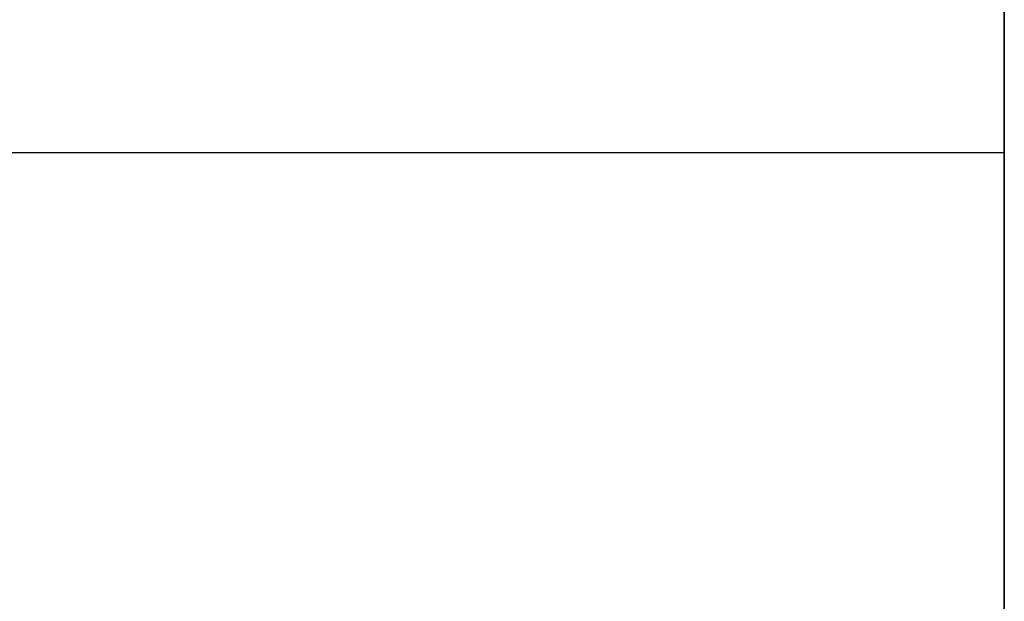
# Model space of a CAD drawing. Header units: millimetres. Extents: x 490 to 915, y -40 to 150.
# Tile 29 of 70: x 503.5 to 506.14, y 104.3 to 105.86. Entities that reach past the tile are written whole.
import ezdxf

# ---------------------------------------------------------------- set-up
doc = ezdxf.new("R2010")
doc.units = ezdxf.units.MM
doc.layers.add('Volume', color=7, linetype='Continuous', true_color=0x000000)

msp = doc.modelspace()

# ---------------------------------------------------------------- linework, layer by layer
at = {"layer": 'Volume'}
for p, q in [((506.1396, 150, 230), (506.1396, -24, 230)), ((506.1396, 150, 222), (506.1396, -24, 222)), ((506.1396, 150, -530), (506.1396, -24, -530)), ((506.1396, 150, -522), (506.1396, -24, -522)), ((506.1396, -40, -550), (506.1396, 150, -550)), ((506.1396, 150, 300), (506.1396, 30, 300)), ((506.1396, 130, 214), (506.1396, -24, 214)), ((506.1396, -24, -16.0312), (506.1396, 130, -16.0312)), ((506.1396, -24, -32.0312), (506.1396, 130, -32.0312)), ((506.1396, -24, -24.0312), (506.1396, 130, -24.0312)), ((506.1396, 130, -514), (506.1396, -24, -514)), ((506.1396, -40, -125), (506.1396, 130, -125)), ((506.1396, -24, -265.0312), (506.1396, 130, -265.0312)), ((506.1396, -24, -281.0312), (506.1396, 130, -281.0312)), ((506.1396, -24, -273.0312), (506.1396, 130, -273.0312)), ((506.1396, 105.5, 131.4688), (495.5989, 105.5, 131.4688)), ((506.1396, 105.5, 48.4688), (495.5989, 105.5, 48.4688)), ((506.1396, 105.5, -34.5312), (495.5989, 105.5, -34.5312)), ((506.1396, 105.5, -117.5312), (495.5989, 105.5, -117.5312)), ((506.1396, 105.5, -200.5312), (495.5989, 105.5, -200.5312)), ((506.1396, 105.5, -283.5312), (495.5989, 105.5, -283.5312)), ((506.1396, 105.5, -366.5312), (495.5989, 105.5, -366.5312)), ((506.1396, 105.5, -449.5312), (495.5989, 105.5, -449.5312)), ((506.1396, 105.4966, 131.5989), (506.1396, 105.4996, 131.5122)), ((506.1396, 105.4996, 131.5122), (506.1396, 105.4996, 131.4254)), ((506.1396, 105.4996, 131.4254), (506.1396, 105.4966, 131.3387)), ((506.1396, 105.4966, 48.5989), (506.1396, 105.4996, 48.5122)), ((506.1396, 105.4996, 48.5122), (506.1396, 105.4996, 48.4254)), ((506.1396, 105.4996, 48.4254), (506.1396, 105.4966, 48.3387)), ((506.1396, 105.4966, -34.4011), (506.1396, 105.4996, -34.4878)), ((506.1396, 105.4996, -34.4878), (506.1396, 105.4996, -34.5746)), ((506.1396, 105.4996, -34.5746), (506.1396, 105.4966, -34.6613)), ((506.1396, 105.4966, -117.4011), (506.1396, 105.4996, -117.4878)), ((506.1396, 105.4996, -117.4878), (506.1396, 105.4996, -117.5746)), ((506.1396, 105.4996, -117.5746), (506.1396, 105.4966, -117.6613)), ((506.1396, 105.4966, -200.4011), (506.1396, 105.4996, -200.4878)), ((506.1396, 105.4996, -200.4878), (506.1396, 105.4996, -200.5746)), ((506.1396, 105.4996, -200.5746), (506.1396, 105.4966, -200.6613)), ((506.1396, 105.4966, -283.4011), (506.1396, 105.4996, -283.4878)), ((506.1396, 105.4996, -283.4878), (506.1396, 105.4996, -283.5746)), ((506.1396, 105.4996, -283.5746), (506.1396, 105.4966, -283.6613)), ((506.1396, 105.4966, -366.4011), (506.1396, 105.4996, -366.4878)), ((506.1396, 105.4996, -366.4878), (506.1396, 105.4996, -366.5746)), ((506.1396, 105.4996, -366.5746), (506.1396, 105.4966, -366.6613)), ((506.1396, 105.4966, -449.4011), (506.1396, 105.4996, -449.4878)), ((506.1396, 105.4996, -449.4878), (506.1396, 105.4996, -449.5746)), ((506.1396, 105.4996, -449.5746), (506.1396, 105.4966, -449.6613)), ((506.1396, 105.4906, 131.6855), (506.1396, 105.4966, 131.5989)), ((506.1396, 105.4966, 131.3387), (506.1396, 105.4906, 131.2521)), ((506.1396, 105.4906, 48.6855), (506.1396, 105.4966, 48.5989)), ((506.1396, 105.4966, 48.3387), (506.1396, 105.4906, 48.2521)), ((506.1396, 105.4906, -34.3145), (506.1396, 105.4966, -34.4011)), ((506.1396, 105.4966, -34.6613), (506.1396, 105.4906, -34.7479)), ((506.1396, 105.4906, -117.3145), (506.1396, 105.4966, -117.4011)), ((506.1396, 105.4966, -117.6613), (506.1396, 105.4906, -117.7479)), ((506.1396, 105.4906, -200.3145), (506.1396, 105.4966, -200.4011)), ((506.1396, 105.4966, -200.6613), (506.1396, 105.4906, -200.7479)), ((506.1396, 105.4906, -283.3145), (506.1396, 105.4966, -283.4011)), ((506.1396, 105.4966, -283.6613), (506.1396, 105.4906, -283.7479)), ((506.1396, 105.4906, -366.3145), (506.1396, 105.4966, -366.4011)), ((506.1396, 105.4966, -366.6613), (506.1396, 105.4906, -366.7479)), ((506.1396, 105.4906, -449.3145), (506.1396, 105.4966, -449.4011)), ((506.1396, 105.4966, -449.6613), (506.1396, 105.4906, -449.7479)), ((506.1396, 105.4816, 131.7718), (506.1396, 105.4906, 131.6855)), ((506.1396, 105.4906, 131.2521), (506.1396, 105.4816, 131.1658)), ((506.1396, 105.4816, 48.7718), (506.1396, 105.4906, 48.6855)), ((506.1396, 105.4906, 48.2521), (506.1396, 105.4816, 48.1658)), ((506.1396, 105.4816, -34.2282), (506.1396, 105.4906, -34.3145)), ((506.1396, 105.4906, -34.7479), (506.1396, 105.4816, -34.8342)), ((506.1396, 105.4816, -117.2282), (506.1396, 105.4906, -117.3145)), ((506.1396, 105.4906, -117.7479), (506.1396, 105.4816, -117.8342)), ((506.1396, 105.4816, -200.2282), (506.1396, 105.4906, -200.3145)), ((506.1396, 105.4906, -200.7479), (506.1396, 105.4816, -200.8342)), ((506.1396, 105.4816, -283.2282), (506.1396, 105.4906, -283.3145)), ((506.1396, 105.4906, -283.7479), (506.1396, 105.4816, -283.8342)), ((506.1396, 105.4816, -366.2282), (506.1396, 105.4906, -366.3145)), ((506.1396, 105.4906, -366.7479), (506.1396, 105.4816, -366.8342)), ((506.1396, 105.4816, -449.2282), (506.1396, 105.4906, -449.3145)), ((506.1396, 105.4906, -449.7479), (506.1396, 105.4816, -449.8342)), ((506.1396, 105.4696, 131.8578), (506.1396, 105.4816, 131.7718)), ((506.1396, 105.4816, 131.1658), (506.1396, 105.4696, 131.0799)), ((506.1396, 105.4696, 48.8578), (506.1396, 105.4816, 48.7718)), ((506.1396, 105.4816, 48.1658), (506.1396, 105.4696, 48.0799)), ((506.1396, 105.4696, -34.1422), (506.1396, 105.4816, -34.2282)), ((506.1396, 105.4816, -34.8342), (506.1396, 105.4696, -34.9201)), ((506.1396, 105.4696, -117.1422), (506.1396, 105.4816, -117.2282)), ((506.1396, 105.4816, -117.8342), (506.1396, 105.4696, -117.9201)), ((506.1396, 105.4696, -200.1422), (506.1396, 105.4816, -200.2282)), ((506.1396, 105.4816, -200.8342), (506.1396, 105.4696, -200.9201)), ((506.1396, 105.4696, -283.1422), (506.1396, 105.4816, -283.2282)), ((506.1396, 105.4816, -283.8342), (506.1396, 105.4696, -283.9201)), ((506.1396, 105.4696, -366.1422), (506.1396, 105.4816, -366.2282)), ((506.1396, 105.4816, -366.8342), (506.1396, 105.4696, -366.9201)), ((506.1396, 105.4696, -449.1422), (506.1396, 105.4816, -449.2282)), ((506.1396, 105.4816, -449.8342), (506.1396, 105.4696, -449.9201)), ((506.1396, 105.4546, 131.9432), (506.1396, 105.4696, 131.8578)), ((506.1396, 105.4696, 131.0799), (506.1396, 105.4546, 130.9944)), ((506.1396, 105.4546, 48.9432), (506.1396, 105.4696, 48.8578)), ((506.1396, 105.4696, 48.0799), (506.1396, 105.4546, 47.9944)), ((506.1396, 105.4546, -34.0568), (506.1396, 105.4696, -34.1422)), ((506.1396, 105.4696, -34.9201), (506.1396, 105.4546, -35.0056)), ((506.1396, 105.4546, -117.0568), (506.1396, 105.4696, -117.1422)), ((506.1396, 105.4696, -117.9201), (506.1396, 105.4546, -118.0056)), ((506.1396, 105.4546, -200.0568), (506.1396, 105.4696, -200.1422)), ((506.1396, 105.4696, -200.9201), (506.1396, 105.4546, -201.0056)), ((506.1396, 105.4546, -283.0568), (506.1396, 105.4696, -283.1422)), ((506.1396, 105.4696, -283.9201), (506.1396, 105.4546, -284.0056)), ((506.1396, 105.4546, -366.0568), (506.1396, 105.4696, -366.1422)), ((506.1396, 105.4696, -366.9201), (506.1396, 105.4546, -367.0056)), ((506.1396, 105.4546, -449.0568), (506.1396, 105.4696, -449.1422)), ((506.1396, 105.4696, -449.9201), (506.1396, 105.4546, -450.0056)), ((506.1396, 105.4366, 132.0281), (506.1396, 105.4546, 131.9432)), ((506.1396, 105.4546, 130.9944), (506.1396, 105.4366, 130.9095)), ((506.1396, 105.4366, 49.0281), (506.1396, 105.4546, 48.9432)), ((506.1396, 105.4546, 47.9944), (506.1396, 105.4366, 47.9095)), ((506.1396, 105.4366, -33.9719), (506.1396, 105.4546, -34.0568)), ((506.1396, 105.4546, -35.0056), (506.1396, 105.4366, -35.0905)), ((506.1396, 105.4366, -116.9719), (506.1396, 105.4546, -117.0568)), ((506.1396, 105.4546, -118.0056), (506.1396, 105.4366, -118.0905)), ((506.1396, 105.4366, -199.9719), (506.1396, 105.4546, -200.0568)), ((506.1396, 105.4546, -201.0056), (506.1396, 105.4366, -201.0905)), ((506.1396, 105.4366, -282.9719), (506.1396, 105.4546, -283.0568)), ((506.1396, 105.4546, -284.0056), (506.1396, 105.4366, -284.0905)), ((506.1396, 105.4366, -365.9719), (506.1396, 105.4546, -366.0568)), ((506.1396, 105.4546, -367.0056), (506.1396, 105.4366, -367.0905)), ((506.1396, 105.4366, -448.9719), (506.1396, 105.4546, -449.0568)), ((506.1396, 105.4546, -450.0056), (506.1396, 105.4366, -450.0905)), ((506.1396, 105.4157, 132.1124), (506.1396, 105.4366, 132.0281)), ((506.1396, 105.4366, 130.9095), (506.1396, 105.4157, 130.8253)), ((506.1396, 105.4157, 49.1124), (506.1396, 105.4366, 49.0281)), ((506.1396, 105.4366, 47.9095), (506.1396, 105.4157, 47.8253)), ((506.1396, 105.4157, -33.8876), (506.1396, 105.4366, -33.9719)), ((506.1396, 105.4366, -35.0905), (506.1396, 105.4157, -35.1747)), ((506.1396, 105.4157, -116.8876), (506.1396, 105.4366, -116.9719)), ((506.1396, 105.4366, -118.0905), (506.1396, 105.4157, -118.1747)), ((506.1396, 105.4157, -199.8876), (506.1396, 105.4366, -199.9719)), ((506.1396, 105.4366, -201.0905), (506.1396, 105.4157, -201.1747)), ((506.1396, 105.4157, -282.8876), (506.1396, 105.4366, -282.9719)), ((506.1396, 105.4366, -284.0905), (506.1396, 105.4157, -284.1747)), ((506.1396, 105.4157, -365.8876), (506.1396, 105.4366, -365.9719)), ((506.1396, 105.4366, -367.0905), (506.1396, 105.4157, -367.1747)), ((506.1396, 105.4157, -448.8876), (506.1396, 105.4366, -448.9719)), ((506.1396, 105.4366, -450.0905), (506.1396, 105.4157, -450.1747)), ((506.1396, 105.392, 132.1958), (506.1396, 105.4157, 132.1124)), ((506.1396, 105.4157, 130.8253), (506.1396, 105.392, 130.7418)), ((506.1396, 105.392, 49.1958), (506.1396, 105.4157, 49.1124)), ((506.1396, 105.4157, 47.8253), (506.1396, 105.392, 47.7418)), ((506.1396, 105.392, -33.8042), (506.1396, 105.4157, -33.8876)), ((506.1396, 105.4157, -35.1747), (506.1396, 105.392, -35.2582)), ((506.1396, 105.392, -116.8042), (506.1396, 105.4157, -116.8876)), ((506.1396, 105.4157, -118.1747), (506.1396, 105.392, -118.2582)), ((506.1396, 105.392, -199.8042), (506.1396, 105.4157, -199.8876)), ((506.1396, 105.4157, -201.1747), (506.1396, 105.392, -201.2582)), ((506.1396, 105.392, -282.8042), (506.1396, 105.4157, -282.8876)), ((506.1396, 105.4157, -284.1747), (506.1396, 105.392, -284.2582)), ((506.1396, 105.392, -365.8042), (506.1396, 105.4157, -365.8876)), ((506.1396, 105.4157, -367.1747), (506.1396, 105.392, -367.2582)), ((506.1396, 105.392, -448.8042), (506.1396, 105.4157, -448.8876)), ((506.1396, 105.4157, -450.1747), (506.1396, 105.392, -450.2582)), ((506.1396, 105.3653, 132.2784), (506.1396, 105.392, 132.1958)), ((506.1396, 105.392, 130.7418), (506.1396, 105.3653, 130.6592)), ((506.1396, 105.3653, 49.2784), (506.1396, 105.392, 49.1958)), ((506.1396, 105.392, 47.7418), (506.1396, 105.3653, 47.6592)), ((506.1396, 105.3653, -33.7216), (506.1396, 105.392, -33.8042)), ((506.1396, 105.392, -35.2582), (506.1396, 105.3653, -35.3408)), ((506.1396, 105.3653, -116.7216), (506.1396, 105.392, -116.8042)), ((506.1396, 105.392, -118.2582), (506.1396, 105.3653, -118.3408)), ((506.1396, 105.3653, -199.7216), (506.1396, 105.392, -199.8042)), ((506.1396, 105.392, -201.2582), (506.1396, 105.3653, -201.3408)), ((506.1396, 105.3653, -282.7216), (506.1396, 105.392, -282.8042)), ((506.1396, 105.392, -284.2582), (506.1396, 105.3653, -284.3408)), ((506.1396, 105.3653, -365.7216), (506.1396, 105.392, -365.8042)), ((506.1396, 105.392, -367.2582), (506.1396, 105.3653, -367.3408)), ((506.1396, 105.3653, -448.7216), (506.1396, 105.392, -448.8042)), ((506.1396, 105.392, -450.2582), (506.1396, 105.3653, -450.3408)), ((506.1396, 105.3358, 132.36), (506.1396, 105.3653, 132.2784)), ((506.1396, 105.3653, 130.6592), (506.1396, 105.3358, 130.5776)), ((506.1396, 105.3358, 49.36), (506.1396, 105.3653, 49.2784)), ((506.1396, 105.3653, 47.6592), (506.1396, 105.3358, 47.5776)), ((506.1396, 105.3358, -33.64), (506.1396, 105.3653, -33.7216)), ((506.1396, 105.3653, -35.3408), (506.1396, 105.3358, -35.4224)), ((506.1396, 105.3358, -116.64), (506.1396, 105.3653, -116.7216)), ((506.1396, 105.3653, -118.3408), (506.1396, 105.3358, -118.4224)), ((506.1396, 105.3358, -199.64), (506.1396, 105.3653, -199.7216)), ((506.1396, 105.3653, -201.3408), (506.1396, 105.3358, -201.4224)), ((506.1396, 105.3358, -282.64), (506.1396, 105.3653, -282.7216)), ((506.1396, 105.3653, -284.3408), (506.1396, 105.3358, -284.4224)), ((506.1396, 105.3358, -365.64), (506.1396, 105.3653, -365.7216)), ((506.1396, 105.3653, -367.3408), (506.1396, 105.3358, -367.4224)), ((506.1396, 105.3358, -448.64), (506.1396, 105.3653, -448.7216)), ((506.1396, 105.3653, -450.3408), (506.1396, 105.3358, -450.4224)), ((506.1396, 105.3034, 132.4405), (506.1396, 105.3358, 132.36)), ((506.1396, 105.3358, 130.5776), (506.1396, 105.3034, 130.4971)), ((506.1396, 105.3034, 49.4405), (506.1396, 105.3358, 49.36)), ((506.1396, 105.3358, 47.5776), (506.1396, 105.3034, 47.4971)), ((506.1396, 105.3034, -33.5595), (506.1396, 105.3358, -33.64)), ((506.1396, 105.3358, -35.4224), (506.1396, 105.3034, -35.5029)), ((506.1396, 105.3034, -116.5595), (506.1396, 105.3358, -116.64)), ((506.1396, 105.3358, -118.4224), (506.1396, 105.3034, -118.5029)), ((506.1396, 105.3034, -199.5595), (506.1396, 105.3358, -199.64)), ((506.1396, 105.3358, -201.4224), (506.1396, 105.3034, -201.5029)), ((506.1396, 105.3034, -282.5595), (506.1396, 105.3358, -282.64)), ((506.1396, 105.3358, -284.4224), (506.1396, 105.3034, -284.5029)), ((506.1396, 105.3034, -365.5595), (506.1396, 105.3358, -365.64)), ((506.1396, 105.3358, -367.4224), (506.1396, 105.3034, -367.5029)), ((506.1396, 105.3034, -448.5595), (506.1396, 105.3358, -448.64)), ((506.1396, 105.3358, -450.4224), (506.1396, 105.3034, -450.5029)), ((506.1396, 105.2683, 132.5199), (506.1396, 105.3034, 132.4405)), ((506.1396, 105.3034, 130.4971), (506.1396, 105.2683, 130.4177)), ((506.1396, 105.2683, 49.5199), (506.1396, 105.3034, 49.4405)), ((506.1396, 105.3034, 47.4971), (506.1396, 105.2683, 47.4177)), ((506.1396, 105.2683, -33.4801), (506.1396, 105.3034, -33.5595)), ((506.1396, 105.3034, -35.5029), (506.1396, 105.2683, -35.5823)), ((506.1396, 105.2683, -116.4801), (506.1396, 105.3034, -116.5595)), ((506.1396, 105.3034, -118.5029), (506.1396, 105.2683, -118.5823)), ((506.1396, 105.2683, -199.4801), (506.1396, 105.3034, -199.5595)), ((506.1396, 105.3034, -201.5029), (506.1396, 105.2683, -201.5823)), ((506.1396, 105.2683, -282.4801), (506.1396, 105.3034, -282.5595)), ((506.1396, 105.3034, -284.5029), (506.1396, 105.2683, -284.5823)), ((506.1396, 105.2683, -365.4801), (506.1396, 105.3034, -365.5595)), ((506.1396, 105.3034, -367.5029), (506.1396, 105.2683, -367.5823)), ((506.1396, 105.2683, -448.4801), (506.1396, 105.3034, -448.5595)), ((506.1396, 105.3034, -450.5029), (506.1396, 105.2683, -450.5823)), ((506.1396, 105.2305, 132.598), (506.1396, 105.2683, 132.5199)), ((506.1396, 105.2683, 130.4177), (506.1396, 105.2305, 130.3396)), ((506.1396, 105.2305, 49.598), (506.1396, 105.2683, 49.5199)), ((506.1396, 105.2683, 47.4177), (506.1396, 105.2305, 47.3396)), ((506.1396, 105.2305, -33.402), (506.1396, 105.2683, -33.4801)), ((506.1396, 105.2683, -35.5823), (506.1396, 105.2305, -35.6604)), ((506.1396, 105.2305, -116.402), (506.1396, 105.2683, -116.4801)), ((506.1396, 105.2683, -118.5823), (506.1396, 105.2305, -118.6604)), ((506.1396, 105.2305, -199.402), (506.1396, 105.2683, -199.4801)), ((506.1396, 105.2683, -201.5823), (506.1396, 105.2305, -201.6604)), ((506.1396, 105.2305, -282.402), (506.1396, 105.2683, -282.4801)), ((506.1396, 105.2683, -284.5823), (506.1396, 105.2305, -284.6604)), ((506.1396, 105.2305, -365.402), (506.1396, 105.2683, -365.4801)), ((506.1396, 105.2683, -367.5823), (506.1396, 105.2305, -367.6604)), ((506.1396, 105.2305, -448.402), (506.1396, 105.2683, -448.4801)), ((506.1396, 105.2683, -450.5823), (506.1396, 105.2305, -450.6604)), ((506.1396, 105.1899, 132.6747), (506.1396, 105.2305, 132.598)), ((506.1396, 105.2305, 130.3396), (506.1396, 105.1899, 130.2629)), ((506.1396, 105.1899, 49.6747), (506.1396, 105.2305, 49.598)), ((506.1396, 105.2305, 47.3396), (506.1396, 105.1899, 47.2629)), ((506.1396, 105.1899, -33.3253), (506.1396, 105.2305, -33.402)), ((506.1396, 105.2305, -35.6604), (506.1396, 105.1899, -35.7371)), ((506.1396, 105.1899, -116.3253), (506.1396, 105.2305, -116.402)), ((506.1396, 105.2305, -118.6604), (506.1396, 105.1899, -118.7371)), ((506.1396, 105.1899, -199.3253), (506.1396, 105.2305, -199.402)), ((506.1396, 105.2305, -201.6604), (506.1396, 105.1899, -201.7371)), ((506.1396, 105.1899, -282.3253), (506.1396, 105.2305, -282.402)), ((506.1396, 105.2305, -284.6604), (506.1396, 105.1899, -284.7371)), ((506.1396, 105.1899, -365.3253), (506.1396, 105.2305, -365.402)), ((506.1396, 105.2305, -367.6604), (506.1396, 105.1899, -367.7371)), ((506.1396, 105.1899, -448.3253), (506.1396, 105.2305, -448.402)), ((506.1396, 105.2305, -450.6604), (506.1396, 105.1899, -450.7371)), ((506.1396, 105.1468, 132.75), (506.1396, 105.1899, 132.6747)), ((506.1396, 105.1899, 130.2629), (506.1396, 105.1468, 130.1876)), ((506.1396, 105.1468, 49.75), (506.1396, 105.1899, 49.6747)), ((506.1396, 105.1899, 47.2629), (506.1396, 105.1468, 47.1876)), ((506.1396, 105.1468, -33.25), (506.1396, 105.1899, -33.3253)), ((506.1396, 105.1899, -35.7371), (506.1396, 105.1468, -35.8124)), ((506.1396, 105.1468, -116.25), (506.1396, 105.1899, -116.3253)), ((506.1396, 105.1899, -118.7371), (506.1396, 105.1468, -118.8124)), ((506.1396, 105.1468, -199.25), (506.1396, 105.1899, -199.3253)), ((506.1396, 105.1899, -201.7371), (506.1396, 105.1468, -201.8124)), ((506.1396, 105.1468, -282.25), (506.1396, 105.1899, -282.3253)), ((506.1396, 105.1899, -284.7371), (506.1396, 105.1468, -284.8124)), ((506.1396, 105.1468, -365.25), (506.1396, 105.1899, -365.3253)), ((506.1396, 105.1899, -367.7371), (506.1396, 105.1468, -367.8124)), ((506.1396, 105.1468, -448.25), (506.1396, 105.1899, -448.3253)), ((506.1396, 105.1899, -450.7371), (506.1396, 105.1468, -450.8124)), ((506.1396, 105.101, 132.8237), (506.1396, 105.1468, 132.75)), ((506.1396, 105.1468, 130.1876), (506.1396, 105.101, 130.1139)), ((506.1396, 105.101, 49.8237), (506.1396, 105.1468, 49.75)), ((506.1396, 105.1468, 47.1876), (506.1396, 105.101, 47.1139)), ((506.1396, 105.101, -33.1763), (506.1396, 105.1468, -33.25)), ((506.1396, 105.1468, -35.8124), (506.1396, 105.101, -35.8861)), ((506.1396, 105.101, -116.1763), (506.1396, 105.1468, -116.25)), ((506.1396, 105.1468, -118.8124), (506.1396, 105.101, -118.8861)), ((506.1396, 105.101, -199.1763), (506.1396, 105.1468, -199.25)), ((506.1396, 105.1468, -201.8124), (506.1396, 105.101, -201.8861)), ((506.1396, 105.101, -282.1763), (506.1396, 105.1468, -282.25)), ((506.1396, 105.1468, -284.8124), (506.1396, 105.101, -284.8861)), ((506.1396, 105.101, -365.1763), (506.1396, 105.1468, -365.25)), ((506.1396, 105.1468, -367.8124), (506.1396, 105.101, -367.8861)), ((506.1396, 105.101, -448.1763), (506.1396, 105.1468, -448.25)), ((506.1396, 105.1468, -450.8124), (506.1396, 105.101, -450.8861)), ((506.1396, 105.0527, 132.8958), (506.1396, 105.101, 132.8237)), ((506.1396, 105.101, 130.1139), (506.1396, 105.0527, 130.0418)), ((506.1396, 105.0527, 49.8958), (506.1396, 105.101, 49.8237)), ((506.1396, 105.101, 47.1139), (506.1396, 105.0527, 47.0418)), ((506.1396, 105.0527, -33.1042), (506.1396, 105.101, -33.1763)), ((506.1396, 105.101, -35.8861), (506.1396, 105.0527, -35.9582)), ((506.1396, 105.0527, -116.1042), (506.1396, 105.101, -116.1763)), ((506.1396, 105.101, -118.8861), (506.1396, 105.0527, -118.9582)), ((506.1396, 105.0527, -199.1042), (506.1396, 105.101, -199.1763)), ((506.1396, 105.101, -201.8861), (506.1396, 105.0527, -201.9582)), ((506.1396, 105.0527, -282.1042), (506.1396, 105.101, -282.1763)), ((506.1396, 105.101, -284.8861), (506.1396, 105.0527, -284.9582)), ((506.1396, 105.0527, -365.1042), (506.1396, 105.101, -365.1763)), ((506.1396, 105.101, -367.8861), (506.1396, 105.0527, -367.9582)), ((506.1396, 105.0527, -448.1042), (506.1396, 105.101, -448.1763)), ((506.1396, 105.101, -450.8861), (506.1396, 105.0527, -450.9582)), ((506.1396, 105.0019, 132.9662), (506.1396, 105.0527, 132.8958)), ((506.1396, 105.0527, 130.0418), (506.1396, 105.0019, 129.9714)), ((506.1396, 105.0019, 49.9662), (506.1396, 105.0527, 49.8958)), ((506.1396, 105.0527, 47.0418), (506.1396, 105.0019, 46.9714)), ((506.1396, 105.0019, -33.0338), (506.1396, 105.0527, -33.1042)), ((506.1396, 105.0527, -35.9582), (506.1396, 105.0019, -36.0286)), ((506.1396, 105.0019, -116.0338), (506.1396, 105.0527, -116.1042)), ((506.1396, 105.0527, -118.9582), (506.1396, 105.0019, -119.0286)), ((506.1396, 105.0019, -199.0338), (506.1396, 105.0527, -199.1042)), ((506.1396, 105.0527, -201.9582), (506.1396, 105.0019, -202.0286)), ((506.1396, 105.0019, -282.0338), (506.1396, 105.0527, -282.1042)), ((506.1396, 105.0527, -284.9582), (506.1396, 105.0019, -285.0286)), ((506.1396, 105.0019, -365.0338), (506.1396, 105.0527, -365.1042)), ((506.1396, 105.0527, -367.9582), (506.1396, 105.0019, -368.0286)), ((506.1396, 105.0019, -448.0338), (506.1396, 105.0527, -448.1042)), ((506.1396, 105.0527, -450.9582), (506.1396, 105.0019, -451.0286)), ((506.1396, 104.9488, 133.0348), (506.1396, 105.0019, 132.9662)), ((506.1396, 105.0019, 129.9714), (506.1396, 104.9488, 129.9028)), ((506.1396, 104.9488, 50.0348), (506.1396, 105.0019, 49.9662)), ((506.1396, 105.0019, 46.9714), (506.1396, 104.9488, 46.9028)), ((506.1396, 104.9488, -32.9652), (506.1396, 105.0019, -33.0338)), ((506.1396, 105.0019, -36.0286), (506.1396, 104.9488, -36.0972)), ((506.1396, 104.9488, -115.9652), (506.1396, 105.0019, -116.0338)), ((506.1396, 105.0019, -119.0286), (506.1396, 104.9488, -119.0972)), ((506.1396, 104.9488, -198.9652), (506.1396, 105.0019, -199.0338)), ((506.1396, 105.0019, -202.0286), (506.1396, 104.9488, -202.0972)), ((506.1396, 104.9488, -281.9652), (506.1396, 105.0019, -282.0338)), ((506.1396, 105.0019, -285.0286), (506.1396, 104.9488, -285.0972)), ((506.1396, 104.9488, -364.9652), (506.1396, 105.0019, -365.0338)), ((506.1396, 105.0019, -368.0286), (506.1396, 104.9488, -368.0972)), ((506.1396, 104.9488, -447.9652), (506.1396, 105.0019, -448.0338)), ((506.1396, 105.0019, -451.0286), (506.1396, 104.9488, -451.0972)), ((506.1396, 104.8932, 133.1015), (506.1396, 104.9488, 133.0348)), ((506.1396, 104.9488, 129.9028), (506.1396, 104.8932, 129.8361)), ((506.1396, 104.8932, 50.1015), (506.1396, 104.9488, 50.0348)), ((506.1396, 104.9488, 46.9028), (506.1396, 104.8932, 46.8361)), ((506.1396, 104.8932, -32.8985), (506.1396, 104.9488, -32.9652)), ((506.1396, 104.9488, -36.0972), (506.1396, 104.8932, -36.1639)), ((506.1396, 104.8932, -115.8985), (506.1396, 104.9488, -115.9652)), ((506.1396, 104.9488, -119.0972), (506.1396, 104.8932, -119.1639)), ((506.1396, 104.8932, -198.8985), (506.1396, 104.9488, -198.9652)), ((506.1396, 104.9488, -202.0972), (506.1396, 104.8932, -202.1639)), ((506.1396, 104.8932, -281.8985), (506.1396, 104.9488, -281.9652)), ((506.1396, 104.9488, -285.0972), (506.1396, 104.8932, -285.1639)), ((506.1396, 104.8932, -364.8985), (506.1396, 104.9488, -364.9652)), ((506.1396, 104.9488, -368.0972), (506.1396, 104.8932, -368.1639)), ((506.1396, 104.8932, -447.8985), (506.1396, 104.9488, -447.9652)), ((506.1396, 104.9488, -451.0972), (506.1396, 104.8932, -451.1639)), ((506.1396, 104.8354, 133.1662), (506.1396, 104.8932, 133.1015)), ((506.1396, 104.8932, 129.8361), (506.1396, 104.8354, 129.7714)), ((506.1396, 104.8354, 50.1662), (506.1396, 104.8932, 50.1015)), ((506.1396, 104.8932, 46.8361), (506.1396, 104.8354, 46.7714)), ((506.1396, 104.8354, -32.8338), (506.1396, 104.8932, -32.8985)), ((506.1396, 104.8932, -36.1639), (506.1396, 104.8354, -36.2286)), ((506.1396, 104.8354, -115.8338), (506.1396, 104.8932, -115.8985)), ((506.1396, 104.8932, -119.1639), (506.1396, 104.8354, -119.2286)), ((506.1396, 104.8354, -198.8338), (506.1396, 104.8932, -198.8985)), ((506.1396, 104.8932, -202.1639), (506.1396, 104.8354, -202.2286)), ((506.1396, 104.8354, -281.8338), (506.1396, 104.8932, -281.8985)), ((506.1396, 104.8932, -285.1639), (506.1396, 104.8354, -285.2286)), ((506.1396, 104.8354, -364.8338), (506.1396, 104.8932, -364.8985)), ((506.1396, 104.8932, -368.1639), (506.1396, 104.8354, -368.2286)), ((506.1396, 104.8354, -447.8338), (506.1396, 104.8932, -447.8985)), ((506.1396, 104.8932, -451.1639), (506.1396, 104.8354, -451.2286)), ((506.1396, 104.7754, 133.2289), (506.1396, 104.8354, 133.1662)), ((506.1396, 104.8354, 129.7714), (506.1396, 104.7754, 129.7087)), ((506.1396, 104.7754, 50.2289), (506.1396, 104.8354, 50.1662)), ((506.1396, 104.8354, 46.7714), (506.1396, 104.7754, 46.7087)), ((506.1396, 104.7754, -32.7711), (506.1396, 104.8354, -32.8338)), ((506.1396, 104.8354, -36.2286), (506.1396, 104.7754, -36.2913)), ((506.1396, 104.7754, -115.7711), (506.1396, 104.8354, -115.8338)), ((506.1396, 104.8354, -119.2286), (506.1396, 104.7754, -119.2913)), ((506.1396, 104.7754, -198.7711), (506.1396, 104.8354, -198.8338)), ((506.1396, 104.8354, -202.2286), (506.1396, 104.7754, -202.2913)), ((506.1396, 104.7754, -281.7711), (506.1396, 104.8354, -281.8338)), ((506.1396, 104.8354, -285.2286), (506.1396, 104.7754, -285.2913)), ((506.1396, 104.7754, -364.7711), (506.1396, 104.8354, -364.8338)), ((506.1396, 104.8354, -368.2286), (506.1396, 104.7754, -368.2913)), ((506.1396, 104.7754, -447.7711), (506.1396, 104.8354, -447.8338)), ((506.1396, 104.8354, -451.2286), (506.1396, 104.7754, -451.2913)), ((506.1396, 104.7133, 133.2894), (506.1396, 104.7754, 133.2289)), ((506.1396, 104.7754, 129.7087), (506.1396, 104.7133, 129.6482)), ((506.1396, 104.7133, 50.2894), (506.1396, 104.7754, 50.2289)), ((506.1396, 104.7754, 46.7087), (506.1396, 104.7133, 46.6482)), ((506.1396, 104.7133, -32.7106), (506.1396, 104.7754, -32.7711)), ((506.1396, 104.7754, -36.2913), (506.1396, 104.7133, -36.3518)), ((506.1396, 104.7133, -115.7106), (506.1396, 104.7754, -115.7711)), ((506.1396, 104.7754, -119.2913), (506.1396, 104.7133, -119.3518)), ((506.1396, 104.7133, -198.7106), (506.1396, 104.7754, -198.7711)), ((506.1396, 104.7754, -202.2913), (506.1396, 104.7133, -202.3518)), ((506.1396, 104.7133, -281.7106), (506.1396, 104.7754, -281.7711)), ((506.1396, 104.7754, -285.2913), (506.1396, 104.7133, -285.3518)), ((506.1396, 104.7133, -364.7106), (506.1396, 104.7754, -364.7711)), ((506.1396, 104.7754, -368.2913), (506.1396, 104.7133, -368.3518)), ((506.1396, 104.7133, -447.7106), (506.1396, 104.7754, -447.7711)), ((506.1396, 104.7754, -451.2913), (506.1396, 104.7133, -451.3518)), ((506.1396, 104.649, 133.3478), (506.1396, 104.7133, 133.2894)), ((506.1396, 104.7133, 129.6482), (506.1396, 104.649, 129.5898)), ((506.1396, 104.649, 50.3478), (506.1396, 104.7133, 50.2894)), ((506.1396, 104.7133, 46.6482), (506.1396, 104.649, 46.5898)), ((506.1396, 104.649, -32.6522), (506.1396, 104.7133, -32.7106)), ((506.1396, 104.7133, -36.3518), (506.1396, 104.649, -36.4102)), ((506.1396, 104.649, -115.6522), (506.1396, 104.7133, -115.7106)), ((506.1396, 104.7133, -119.3518), (506.1396, 104.649, -119.4102)), ((506.1396, 104.649, -198.6522), (506.1396, 104.7133, -198.7106)), ((506.1396, 104.7133, -202.3518), (506.1396, 104.649, -202.4102)), ((506.1396, 104.649, -281.6522), (506.1396, 104.7133, -281.7106)), ((506.1396, 104.7133, -285.3518), (506.1396, 104.649, -285.4102)), ((506.1396, 104.649, -364.6522), (506.1396, 104.7133, -364.7106)), ((506.1396, 104.7133, -368.3518), (506.1396, 104.649, -368.4102)), ((506.1396, 104.649, -447.6522), (506.1396, 104.7133, -447.7106)), ((506.1396, 104.7133, -451.3518), (506.1396, 104.649, -451.4102)), ((506.1396, 104.5828, 133.4039), (506.1396, 104.649, 133.3478)), ((506.1396, 104.649, 129.5898), (506.1396, 104.5828, 129.5337)), ((506.1396, 104.5828, 50.4039), (506.1396, 104.649, 50.3478)), ((506.1396, 104.649, 46.5898), (506.1396, 104.5828, 46.5337)), ((506.1396, 104.5828, -32.5961), (506.1396, 104.649, -32.6522)), ((506.1396, 104.649, -36.4102), (506.1396, 104.5828, -36.4663)), ((506.1396, 104.5828, -115.5961), (506.1396, 104.649, -115.6522)), ((506.1396, 104.649, -119.4102), (506.1396, 104.5828, -119.4663)), ((506.1396, 104.5828, -198.5961), (506.1396, 104.649, -198.6522)), ((506.1396, 104.649, -202.4102), (506.1396, 104.5828, -202.4663)), ((506.1396, 104.5828, -281.5961), (506.1396, 104.649, -281.6522)), ((506.1396, 104.649, -285.4102), (506.1396, 104.5828, -285.4663)), ((506.1396, 104.5828, -364.5961), (506.1396, 104.649, -364.6522)), ((506.1396, 104.649, -368.4102), (506.1396, 104.5828, -368.4663)), ((506.1396, 104.5828, -447.5961), (506.1396, 104.649, -447.6522)), ((506.1396, 104.649, -451.4102), (506.1396, 104.5828, -451.4663)), ((506.1396, 104.5147, 133.4577), (506.1396, 104.5828, 133.4039)), ((506.1396, 104.5828, 129.5337), (506.1396, 104.5147, 129.4799)), ((506.1396, 104.5147, 50.4577), (506.1396, 104.5828, 50.4039)), ((506.1396, 104.5828, 46.5337), (506.1396, 104.5147, 46.4799)), ((506.1396, 104.5147, -32.5423), (506.1396, 104.5828, -32.5961)), ((506.1396, 104.5828, -36.4663), (506.1396, 104.5147, -36.5201)), ((506.1396, 104.5147, -115.5423), (506.1396, 104.5828, -115.5961)), ((506.1396, 104.5828, -119.4663), (506.1396, 104.5147, -119.5201)), ((506.1396, 104.5147, -198.5423), (506.1396, 104.5828, -198.5961)), ((506.1396, 104.5828, -202.4663), (506.1396, 104.5147, -202.5201)), ((506.1396, 104.5147, -281.5423), (506.1396, 104.5828, -281.5961)), ((506.1396, 104.5828, -285.4663), (506.1396, 104.5147, -285.5201)), ((506.1396, 104.5147, -364.5423), (506.1396, 104.5828, -364.5961)), ((506.1396, 104.5828, -368.4663), (506.1396, 104.5147, -368.5201)), ((506.1396, 104.5147, -447.5423), (506.1396, 104.5828, -447.5961)), ((506.1396, 104.5828, -451.4663), (506.1396, 104.5147, -451.5201)), ((506.1396, 104.4448, 133.5091), (506.1396, 104.5147, 133.4577)), ((506.1396, 104.5147, 129.4799), (506.1396, 104.4448, 129.4286)), ((506.1396, 104.4448, 50.5091), (506.1396, 104.5147, 50.4577)), ((506.1396, 104.5147, 46.4799), (506.1396, 104.4448, 46.4286)), ((506.1396, 104.4448, -32.4909), (506.1396, 104.5147, -32.5423)), ((506.1396, 104.5147, -36.5201), (506.1396, 104.4448, -36.5714)), ((506.1396, 104.4448, -115.4909), (506.1396, 104.5147, -115.5423)), ((506.1396, 104.5147, -119.5201), (506.1396, 104.4448, -119.5714)), ((506.1396, 104.4448, -198.4909), (506.1396, 104.5147, -198.5423)), ((506.1396, 104.5147, -202.5201), (506.1396, 104.4448, -202.5714)), ((506.1396, 104.4448, -281.4909), (506.1396, 104.5147, -281.5423)), ((506.1396, 104.5147, -285.5201), (506.1396, 104.4448, -285.5714)), ((506.1396, 104.4448, -364.4909), (506.1396, 104.5147, -364.5423)), ((506.1396, 104.5147, -368.5201), (506.1396, 104.4448, -368.5714)), ((506.1396, 104.4448, -447.4909), (506.1396, 104.5147, -447.5423)), ((506.1396, 104.5147, -451.5201), (506.1396, 104.4448, -451.5714)), ((506.1396, 104.3731, 133.558), (506.1396, 104.4448, 133.5091)), ((506.1396, 104.4448, 129.4286), (506.1396, 104.3731, 129.3796)), ((506.1396, 104.3731, 50.558), (506.1396, 104.4448, 50.5091)), ((506.1396, 104.4448, 46.4286), (506.1396, 104.3731, 46.3796)), ((506.1396, 104.3731, -32.442), (506.1396, 104.4448, -32.4909)), ((506.1396, 104.4448, -36.5714), (506.1396, 104.3731, -36.6204)), ((506.1396, 104.3731, -115.442), (506.1396, 104.4448, -115.4909)), ((506.1396, 104.4448, -119.5714), (506.1396, 104.3731, -119.6204)), ((506.1396, 104.3731, -198.442), (506.1396, 104.4448, -198.4909)), ((506.1396, 104.4448, -202.5714), (506.1396, 104.3731, -202.6204)), ((506.1396, 104.3731, -281.442), (506.1396, 104.4448, -281.4909)), ((506.1396, 104.4448, -285.5714), (506.1396, 104.3731, -285.6204)), ((506.1396, 104.3731, -364.442), (506.1396, 104.4448, -364.4909)), ((506.1396, 104.4448, -368.5714), (506.1396, 104.3731, -368.6204)), ((506.1396, 104.3731, -447.442), (506.1396, 104.4448, -447.4909)), ((506.1396, 104.4448, -451.5714), (506.1396, 104.3731, -451.6204)), ((506.1396, 104.2998, 133.6044), (506.1396, 104.3731, 133.558)), ((506.1396, 104.3731, 129.3796), (506.1396, 104.2998, 129.3332)), ((506.1396, 104.2998, 50.6044), (506.1396, 104.3731, 50.558)), ((506.1396, 104.3731, 46.3796), (506.1396, 104.2998, 46.3332)), ((506.1396, 104.2998, -32.3956), (506.1396, 104.3731, -32.442)), ((506.1396, 104.3731, -36.6204), (506.1396, 104.2998, -36.6668)), ((506.1396, 104.2998, -115.3956), (506.1396, 104.3731, -115.442)), ((506.1396, 104.3731, -119.6204), (506.1396, 104.2998, -119.6668)), ((506.1396, 104.2998, -198.3956), (506.1396, 104.3731, -198.442)), ((506.1396, 104.3731, -202.6204), (506.1396, 104.2998, -202.6668)), ((506.1396, 104.2998, -281.3956), (506.1396, 104.3731, -281.442)), ((506.1396, 104.3731, -285.6204), (506.1396, 104.2998, -285.6668)), ((506.1396, 104.2998, -364.3956), (506.1396, 104.3731, -364.442)), ((506.1396, 104.3731, -368.6204), (506.1396, 104.2998, -368.6668)), ((506.1396, 104.2998, -447.3956), (506.1396, 104.3731, -447.442)), ((506.1396, 104.3731, -451.6204), (506.1396, 104.2998, -451.6668)), ((506.1396, 104.2249, 133.6482), (506.1396, 104.2998, 133.6044)), ((506.1396, 104.2998, 129.3332), (506.1396, 104.2249, 129.2894)), ((506.1396, 104.2249, 50.6482), (506.1396, 104.2998, 50.6044)), ((506.1396, 104.2998, 46.3332), (506.1396, 104.2249, 46.2894)), ((506.1396, 104.2249, -32.3518), (506.1396, 104.2998, -32.3956)), ((506.1396, 104.2998, -36.6668), (506.1396, 104.2249, -36.7106)), ((506.1396, 104.2249, -115.3518), (506.1396, 104.2998, -115.3956)), ((506.1396, 104.2998, -119.6668), (506.1396, 104.2249, -119.7106)), ((506.1396, 104.2249, -198.3518), (506.1396, 104.2998, -198.3956)), ((506.1396, 104.2998, -202.6668), (506.1396, 104.2249, -202.7106)), ((506.1396, 104.2249, -281.3518), (506.1396, 104.2998, -281.3956)), ((506.1396, 104.2998, -285.6668), (506.1396, 104.2249, -285.7106)), ((506.1396, 104.2998, -368.6668), (506.1396, 104.2249, -368.7106)), ((506.1396, 104.2249, -447.3518), (506.1396, 104.2998, -447.3956)), ((506.1396, 104.2998, -451.6668), (506.1396, 104.2249, -451.7106))]:
    msp.add_line(p, q, dxfattribs=at)

doc.saveas('drawing.dxf')
